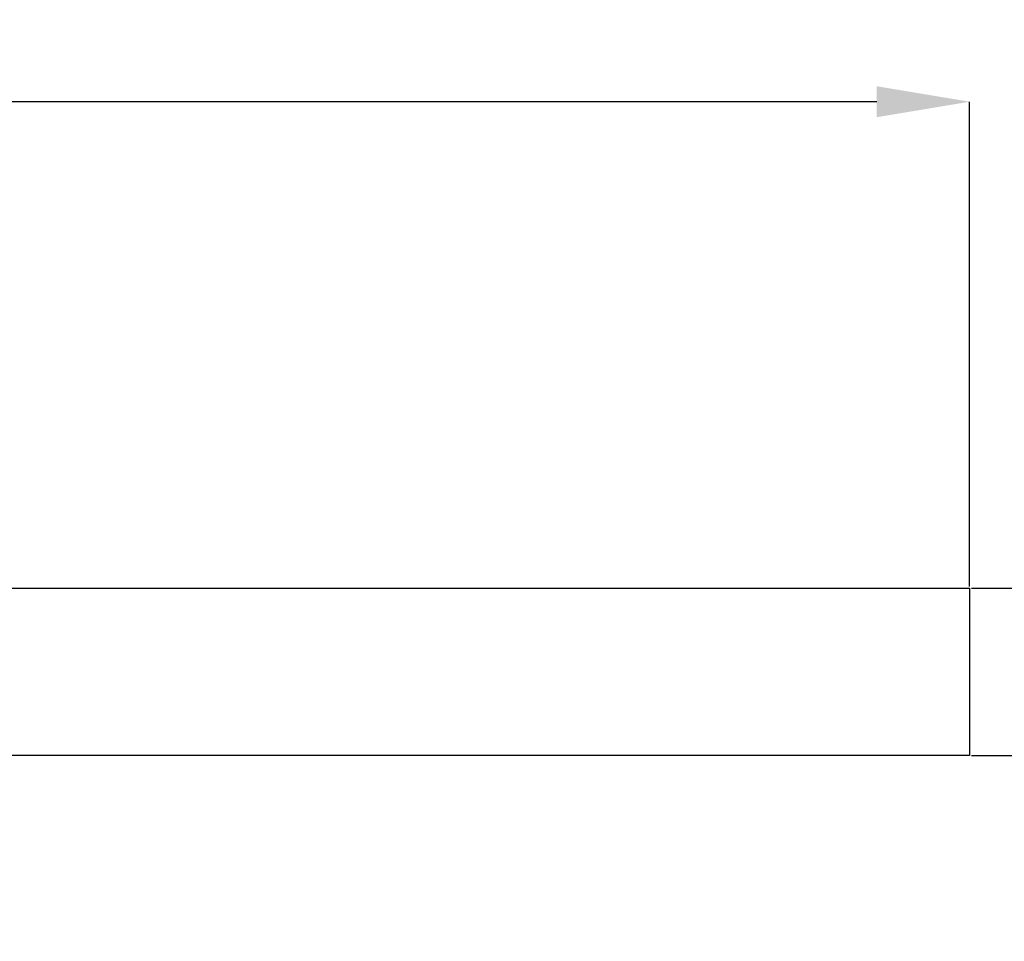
# Model space of a CAD drawing. Header units: millimetres. Extents: x 0 to 279, y 0 to 216.
# Tile 9 of 10: x 191 to 226, y 114 to 147. Entities that reach past the tile are written whole.
import ezdxf

# ---------------------------------------------------------------- set-up
doc = ezdxf.new("R2010")
doc.units = ezdxf.units.MM
doc.header["$PDSIZE"] = -1
doc.layers.add('DIMENSIONS', color=140, linetype='Continuous', lineweight=25)
doc.styles.add('SLDTEXTSTYLE0', font='TXT', dxfattribs={"width": 0.7})
doc.dimstyles.new('SLDDIMSTYLE1', dxfattribs={"dimtxt": 2.158008, "dimasz": 3.302, "dimexe": 0, "dimexo": 0.0625, "dimgap": 0.539502, "dimtad": 0, "dimtih": 1, "dimtoh": 1, "dimrnd": 1e-09, "dimzin": 12, "dimdsep": 46, "dimtxsty": 'SLDTEXTSTYLE0', "dimsah": 1, "dimcen": 0.09, "dimadec": 0, "dimazin": 3, "dimtfac": 1, "dimtofl": 0, "dimtmove": 0, "dimatfit": 3, "dimfxl": 0, "dimfrac": 2, "dimtolj": 1, "dimtzin": 12, "dimarcsym": 0})
doc.dimstyles.new('SLDDIMSTYLE2', dxfattribs={"dimtxt": 2.158008, "dimasz": 3.302, "dimexe": 0, "dimexo": 0.0625, "dimgap": 0.539502, "dimtad": 0, "dimtih": 1, "dimtoh": 1, "dimrnd": 1e-09, "dimzin": 4, "dimdsep": 46, "dimtxsty": 'SLDTEXTSTYLE0', "dimsah": 1, "dimcen": 0.09, "dimadec": 0, "dimazin": 1, "dimtfac": 1, "dimtmove": 0, "dimatfit": 0, "dimfxl": 0, "dimfrac": 2, "dimtolj": 1, "dimtzin": 12, "dimarcsym": 0})

# ---------------------------------------------------------------- blocks, each defined once
blk = doc.blocks.new('*D23')
at = {"layer": 'Defpoints', "color": 0}
for p in [(224.724, 143.722), (128.364, 127.038), (224.724, 126.431)]:
    blk.add_point(p, dxfattribs=at)
at = {"layer": 'DIMENSIONS', "color": 0, "lineweight": -2}
for p, q in [((128.364, 127.101), (128.364, 143.722)), ((131.666, 143.722), (176.485, 143.722)), ((221.422, 143.722), (188.642, 143.722)), ((224.724, 126.493), (224.724, 143.722))]:
    blk.add_line(p, q, dxfattribs=at)
at = {"layer": 'DIMENSIONS', "color": 0}
for points in [[(131.666, 144.272), (131.666, 143.171), (128.364, 143.722)], [(221.422, 144.272), (221.422, 143.171), (224.724, 143.722)]]:
    blk.add_solid(points, dxfattribs=at)
at = {"layer": 'DIMENSIONS', "color": 0, "insert": (182.564, 146.599), "char_height": 2.158, "attachment_point": 2, "style": 'SLDTEXTSTYLE0'}
blk.add_mtext('\\A1;10.0M\\P[32.8 FT]', dxfattribs=at)
blk = doc.blocks.new('*D24')
at = {"layer": 'Defpoints', "color": 0}
for p in [(224.724, 126.431), (233.922, 126.431), (224.724, 120.491)]:
    blk.add_point(p, dxfattribs=at)
at = {"layer": 'DIMENSIONS', "color": 0, "lineweight": -2}
for p, q in [((233.922, 129.733), (233.922, 136.165)), ((233.922, 136.165), (237.224, 136.165)), ((224.786, 126.431), (233.922, 126.431)), ((233.922, 120.491), (233.922, 126.431)), ((224.786, 120.491), (233.922, 120.491)), ((233.922, 117.189), (233.922, 113.887))]:
    blk.add_line(p, q, dxfattribs=at)
at = {"layer": 'DIMENSIONS', "color": 0}
for points in [[(233.372, 129.733), (234.472, 129.733), (233.922, 126.431)], [(233.372, 117.189), (234.472, 117.189), (233.922, 120.491)]]:
    blk.add_solid(points, dxfattribs=at)
at = {"layer": 'DIMENSIONS', "color": 0, "insert": (240.911, 139.043), "char_height": 2.158, "attachment_point": 2, "style": 'SLDTEXTSTYLE0'}
blk.add_mtext('\\A1;%%C6.9\\P[0.27]', dxfattribs=at)

msp = doc.modelspace()

# ---------------------------------------------------------------- linework, layer by layer
for p, q in [((175.359, 126.431), (224.724, 126.431)), ((224.724, 126.431), (224.724, 120.491)), ((224.724, 120.491), (175.479, 120.491))]:
    msp.add_line(p, q)

# ---------------------------------------------------------------- dimensions: what is measured, and where the dimension line sits
at = {"layer": 'DIMENSIONS'}
dim = msp.add_linear_dim(base=(224.724, 143.722), p1=(128.364, 127.038), p2=(224.724, 126.431), text='10.0M\\P[32.8 FT]', dimstyle='SLDDIMSTYLE1', dxfattribs=at)
dim.commit()
dim.dimension.update_dxf_attribs({"geometry": '*D23', "text_midpoint": (182.564, 143.722), "dimtype": 160})
dim = msp.add_linear_dim(base=(233.922, 126.431), p1=(224.724, 120.491), p2=(224.724, 126.431), angle=90, text='%%C6.9\\P[0.27]', dimstyle='SLDDIMSTYLE2', dxfattribs=at)
dim.commit()
dim.dimension.update_dxf_attribs({"geometry": '*D24', "text_midpoint": (240.911, 136.165), "dimtype": 160})

doc.saveas('drawing.dxf')
